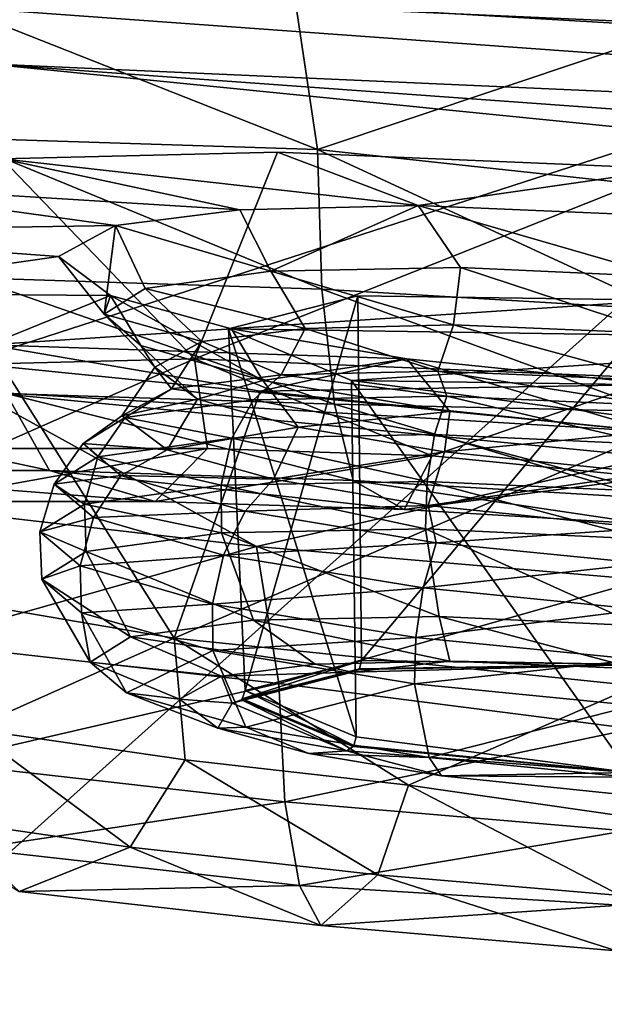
# Model space of a CAD drawing. Header units: metres. Extents: x -1501 to 0, y -1015 to 0.
# Tile 47 of 110: x -1052 to -1043, y -95 to -79. Entities that reach past the tile are written whole.
import ezdxf

# ---------------------------------------------------------------- set-up
doc = ezdxf.new("R2010")
doc.units = ezdxf.units.M

msp = doc.modelspace()

# ---------------------------------------------------------------- linework, layer by layer
at = {"layer": 'None'}
for points in [[(-1062.936401, -42.705982, -3), (-1001.775391, -47.370544, -3), (-1060.012207, -99.620453, -406)], [(-1068.877197, -98.073616, -377.175201), (-1012.442932, -102.235199, -377.175201), (-1063.192383, -45.303387)], [(-1012.442932, -102.235199, -377.175201), (-1002.230469, -49.94701), (-1063.192383, -45.303387)], [(-1001.775391, -47.370544, -3), (-994.370544, -105.012535, -406), (-1060.012207, -99.620453, -406)]]:
    msp.add_3dface(points, dxfattribs=at)
at = {"layer": 'None012311'}
for points in [[(-1062.534302, -78.309402, -271.061249), (-1068.89502, -76.497116, -261.46524), (-1013.847473, -80.479218, -261.46524)], [(-1068.89502, -76.497116, -261.46524), (-1011.464966, -79.056587, -250.145996), (-1013.847473, -80.479218, -261.46524)], [(-1041.430298, -79.304749, -216.614975), (-1041.283691, -77.277321, -216.900665), (-1047.832397, -78.929756, -217.240402)], [(-1052.934326, -79.907341, -277.473114), (-1062.534302, -78.309402, -271.061249), (-1020.402771, -81.357162, -271.061249)], [(-1062.534302, -78.309402, -271.061249), (-1013.847473, -80.479218, -261.46524), (-1020.402771, -81.357162, -271.061249)], [(-1053.486084, -81.129349, -219.093857), (-1047.470703, -81.323227, -217.381607), (-1054.001221, -78.744507, -219.092667)], [(-1047.470703, -81.323227, -217.381607), (-1047.832397, -78.929756, -217.240402), (-1054.001221, -78.744507, -219.092667)], [(-1041.430298, -79.304749, -216.614975), (-1047.832397, -78.929756, -217.240402), (-1047.470703, -81.323227, -217.381607)], [(-1047.470703, -81.323227, -217.381607), (-1041.622192, -81.95694, -216.925095), (-1041.430298, -79.304749, -216.614975)], [(-1053.291504, -84.845779, -276.777252), (-1052.934326, -79.907341, -277.473114), (-1041.556396, -81.047668, -279.72464)], [(-1041.556396, -81.047668, -279.72464), (-1052.934326, -79.907341, -277.473114), (-1030.132813, -81.556778, -277.473114)], [(-1052.934326, -79.907341, -277.473114), (-1020.402771, -81.357162, -271.061249), (-1030.132813, -81.556778, -277.473114)], [(-1053.175781, -83.445465, -219.988052), (-1047.401489, -83.631577, -218.344437), (-1053.486084, -81.129349, -219.093857)], [(-1047.401489, -83.631577, -218.344437), (-1047.470703, -81.323227, -217.381607), (-1053.486084, -81.129349, -219.093857)], [(-1041.913696, -85.986107, -279.028778), (-1053.291504, -84.845779, -276.777252), (-1041.556396, -81.047668, -279.72464)], [(-1048.132935, -81.370476, -235.094757), (-1049.505249, -84.782173, -232.173584), (-1052.680054, -81.481354, -238.216049)], [(-1048.132935, -81.370476, -235.094757), (-1052.680054, -81.481354, -238.216049), (-1045.81189, -82.249718, -240.14299)], [(-1048.132935, -81.370476, -235.094757), (-1041.599487, -81.643471, -233.678024), (-1049.505249, -84.782173, -232.173584)], [(-1048.132935, -81.370476, -235.094757), (-1045.81189, -82.249718, -240.14299), (-1041.599487, -81.643471, -233.678024)], [(-1047.401489, -83.631577, -218.344437), (-1041.767578, -83.966881, -217.831711), (-1047.470703, -81.323227, -217.381607)], [(-1041.767578, -83.966881, -217.831711), (-1041.622192, -81.95694, -216.925095), (-1047.470703, -81.323227, -217.381607)], [(-1052.680054, -81.481354, -238.216049), (-1055.869263, -81.88237, -242.699249), (-1048.752808, -82.320488, -242.154984)], [(-1049.505249, -84.782173, -232.173584), (-1054.810059, -84.91198, -235.818192), (-1052.680054, -81.481354, -238.216049)], [(-1052.680054, -81.481354, -238.216049), (-1048.752808, -82.320488, -242.154984), (-1045.81189, -82.249718, -240.14299)], [(-1041.599487, -81.643471, -233.678024), (-1041.849609, -85.101601, -230.5103), (-1049.505249, -84.782173, -232.173584)], [(-1045.81189, -82.249718, -240.14299), (-1041.656006, -82.424316, -239.248535), (-1041.599487, -81.643471, -233.678024)], [(-1055.869263, -81.88237, -242.699249), (-1057.361816, -82.686432, -249.171783), (-1050.808594, -82.580338, -245.054535)], [(-1055.869263, -81.88237, -242.699249), (-1050.808594, -82.580338, -245.054535), (-1048.752808, -82.320488, -242.154984)], [(-1048.244751, -83.33403, -242.603531), (-1045.81189, -82.249718, -240.14299), (-1048.752808, -82.320488, -242.154984)], [(-1048.244751, -83.33403, -242.603531), (-1045.113159, -83.274681, -240.5746), (-1045.81189, -82.249718, -240.14299)], [(-1045.113159, -83.274681, -240.5746), (-1041.72876, -83.429367, -239.934875), (-1045.81189, -82.249718, -240.14299)], [(-1045.81189, -82.249718, -240.14299), (-1041.72876, -83.429367, -239.934875), (-1041.656006, -82.424316, -239.248535)], [(-1050.808594, -82.580338, -245.054535), (-1048.244751, -83.33403, -242.603531), (-1048.752808, -82.320488, -242.154984)], [(-1057.361816, -82.686432, -249.171783), (-1051.751221, -83.0923, -249.171783), (-1050.808594, -82.580338, -245.054535)], [(-1050.997925, -84.042686, -249.046204), (-1050.808594, -82.580338, -245.054535), (-1051.751221, -83.0923, -249.171783)], [(-1050.997925, -84.042686, -249.046204), (-1050.31958, -83.619179, -245.692368), (-1050.808594, -82.580338, -245.054535)], [(-1050.31958, -83.619179, -245.692368), (-1048.244751, -83.33403, -242.603531), (-1050.808594, -82.580338, -245.054535)], [(-1057.361816, -82.686432, -249.171783), (-1056.00061, -83.696938, -255.644318), (-1051.751221, -83.0923, -249.171783)], [(-1056.00061, -83.696938, -255.644318), (-1050.89209, -83.734604, -253.289017), (-1051.751221, -83.0923, -249.171783)], [(-1050.89209, -83.734604, -253.289017), (-1050.997925, -84.042686, -249.046204), (-1051.751221, -83.0923, -249.171783)], [(-1047.674561, -84.279854, -243.119965), (-1048.244751, -83.33403, -242.603531), (-1050.31958, -83.619179, -245.692368)], [(-1045.225342, -84.221359, -241.447449), (-1045.113159, -83.274681, -240.5746), (-1048.244751, -83.33403, -242.603531)], [(-1047.674561, -84.279854, -243.119965), (-1045.225342, -84.221359, -241.447449), (-1048.244751, -83.33403, -242.603531)], [(-1045.225342, -84.221359, -241.447449), (-1041.796387, -84.36586, -240.712601), (-1045.113159, -83.274681, -240.5746)], [(-1041.796387, -84.36586, -240.712601), (-1041.72876, -83.429367, -239.934875), (-1045.113159, -83.274681, -240.5746)], [(-1052.615356, -85.356178, -221.503128), (-1047.193481, -85.53093, -219.959824), (-1053.175781, -83.445465, -219.988052)], [(-1047.193481, -85.53093, -219.959824), (-1047.401489, -83.631577, -218.344437), (-1053.175781, -83.445465, -219.988052)], [(-1056.00061, -83.696938, -255.644318), (-1052.902344, -84.552788, -260.127502), (-1050.89209, -83.734604, -253.289017)], [(-1052.902344, -84.552788, -260.127502), (-1048.89502, -84.287636, -256.188568), (-1050.89209, -83.734604, -253.289017)], [(-1049.383667, -84.496498, -245.534836), (-1050.31958, -83.619179, -245.692368), (-1050.997925, -84.042686, -249.046204)], [(-1050.387695, -84.559418, -252.400024), (-1050.997925, -84.042686, -249.046204), (-1050.89209, -83.734604, -253.289017)], [(-1048.375488, -85.140228, -255.488876), (-1050.89209, -83.734604, -253.289017), (-1048.89502, -84.287636, -256.188568)], [(-1048.375488, -85.140228, -255.488876), (-1050.387695, -84.559418, -252.400024), (-1050.89209, -83.734604, -253.289017)], [(-1049.383667, -84.496498, -245.534836), (-1047.674561, -84.279854, -243.119965), (-1050.31958, -83.619179, -245.692368)], [(-1048.942993, -84.2883, -249.032608), (-1046.808472, -83.738861, -244.037506), (-1048.666016, -90.260513, -248.198257)], [(-1041.75647, -83.812782, -241.968475), (-1046.808472, -83.738861, -244.037506), (-1048.942993, -84.2883, -249.032608)], [(-1046.808472, -83.738861, -244.037506), (-1046.743042, -89.765549, -243.698364), (-1048.666016, -90.260513, -248.198257)], [(-1047.193481, -85.53093, -219.959824), (-1041.889526, -85.652763, -219.25502), (-1047.401489, -83.631577, -218.344437)], [(-1041.889526, -85.652763, -219.25502), (-1041.767578, -83.966881, -217.831711), (-1047.401489, -83.631577, -218.344437)], [(-1046.808472, -83.738861, -244.037506), (-1041.75647, -83.812782, -241.968475), (-1046.743042, -89.765549, -243.698364)], [(-1036.746338, -84.466751, -244.037506), (-1041.75647, -83.812782, -241.968475), (-1048.942993, -84.2883, -249.032608)], [(-1041.75647, -83.812782, -241.968475), (-1042.191895, -89.83213, -241.834442), (-1046.743042, -89.765549, -243.698364)], [(-1050.158203, -84.919136, -248.931854), (-1050.997925, -84.042686, -249.046204), (-1050.387695, -84.559418, -252.400024)], [(-1050.158203, -84.919136, -248.931854), (-1049.383667, -84.496498, -245.534836), (-1050.997925, -84.042686, -249.046204)], [(-1045.48645, -84.985451, -240.893158), (-1045.225342, -84.221359, -241.447449), (-1047.674561, -84.279854, -243.119965)], [(-1045.48645, -84.985451, -240.893158), (-1041.852295, -85.138443, -240.113281), (-1045.225342, -84.221359, -241.447449)], [(-1041.852295, -85.138443, -240.113281), (-1041.796387, -84.36586, -240.712601), (-1045.225342, -84.221359, -241.447449)], [(-1048.89502, -84.287636, -256.188568), (-1052.902344, -84.552788, -260.127502), (-1045.994995, -84.78093, -258.200562)], [(-1048.074463, -85.047409, -242.661514), (-1047.674561, -84.279854, -243.119965), (-1049.383667, -84.496498, -245.534836)], [(-1046.90979, -85.139236, -254.02771), (-1048.942993, -84.2883, -249.032608), (-1046.834351, -91.027084, -252.698166)], [(-1048.942993, -84.2883, -249.032608), (-1048.666016, -90.260513, -248.198257), (-1046.834351, -91.027084, -252.698166)], [(-1036.746338, -84.466751, -244.037506), (-1048.942993, -84.2883, -249.032608), (-1046.90979, -85.139236, -254.02771)], [(-1045.994995, -84.78093, -258.200562), (-1048.375488, -85.140228, -255.488876), (-1048.89502, -84.287636, -256.188568)], [(-1048.074463, -85.047409, -242.661514), (-1045.48645, -84.985451, -240.893158), (-1047.674561, -84.279854, -243.119965)], [(-1052.902344, -84.552788, -260.127502), (-1055.069946, -88.504486, -261.446991), (-1049.838989, -89.396439, -265.091583)], [(-1049.838989, -89.396439, -265.091583), (-1048.418457, -85.316956, -263.24881), (-1052.902344, -84.552788, -260.127502)], [(-1052.902344, -84.552788, -260.127502), (-1048.418457, -85.316956, -263.24881), (-1045.994995, -84.78093, -258.200562)], [(-1049.452515, -85.448853, -252.328873), (-1050.387695, -84.559418, -252.400024), (-1048.375488, -85.140228, -255.488876)], [(-1049.452515, -85.448853, -252.328873), (-1050.158203, -84.919136, -248.931854), (-1050.387695, -84.559418, -252.400024)], [(-1049.881348, -85.276253, -245.213211), (-1049.383667, -84.496498, -245.534836), (-1050.158203, -84.919136, -248.931854)], [(-1049.881348, -85.276253, -245.213211), (-1048.074463, -85.047409, -242.661514), (-1049.383667, -84.496498, -245.534836)], [(-1034.713135, -85.31768, -249.032608), (-1036.746338, -84.466751, -244.037506), (-1046.90979, -85.139236, -254.02771)], [(-1054.810059, -84.91198, -235.818192), (-1049.505249, -84.782173, -232.173584), (-1052.866333, -86.26329, -231.873367)], [(-1041.913696, -85.986107, -279.028778), (-1053.136597, -85.316261, -280.036621), (-1053.291504, -84.845779, -276.777252)], [(-1052.866333, -86.26329, -231.873367), (-1049.505249, -84.782173, -232.173584), (-1049.287964, -86.264137, -230.042297)], [(-1049.505249, -84.782173, -232.173584), (-1045.577881, -86.383713, -228.986252), (-1049.287964, -86.264137, -230.042297)], [(-1049.505249, -84.782173, -232.173584), (-1041.849609, -85.101601, -230.5103), (-1045.577881, -86.383713, -228.986252)], [(-1045.994995, -84.78093, -258.200562), (-1048.418457, -85.316956, -263.24881), (-1041.8573, -85.206291, -259.095032)], [(-1045.284912, -85.649681, -257.517792), (-1048.375488, -85.140228, -255.488876), (-1045.994995, -84.78093, -258.200562)], [(-1041.913452, -85.983711, -258.157501), (-1045.284912, -85.649681, -257.517792), (-1045.994995, -84.78093, -258.200562)], [(-1045.994995, -84.78093, -258.200562), (-1041.8573, -85.206291, -259.095032), (-1041.913452, -85.983711, -258.157501)], [(-1050.703369, -85.724098, -248.813492), (-1050.158203, -84.919136, -248.931854), (-1049.452515, -85.448853, -252.328873)], [(-1050.703369, -85.724098, -248.813492), (-1049.881348, -85.276253, -245.213211), (-1050.158203, -84.919136, -248.931854)], [(-1048.531738, -85.457573, -242.168655), (-1048.074463, -85.047409, -242.661514), (-1049.881348, -85.276253, -245.213211)], [(-1048.531738, -85.457573, -242.168655), (-1045.33606, -85.397003, -240.098267), (-1048.074463, -85.047409, -242.661514)], [(-1045.33606, -85.397003, -240.098267), (-1045.48645, -84.985451, -240.893158), (-1048.074463, -85.047409, -242.661514)], [(-1045.33606, -85.397003, -240.098267), (-1041.882446, -85.554276, -239.446136), (-1045.48645, -84.985451, -240.893158)], [(-1041.882446, -85.554276, -239.446136), (-1041.852295, -85.138443, -240.113281), (-1045.48645, -84.985451, -240.893158)], [(-1047.79248, -85.909218, -254.743744), (-1049.452515, -85.448853, -252.328873), (-1048.375488, -85.140228, -255.488876)], [(-1048.418457, -85.316956, -263.24881), (-1041.913696, -85.987137, -264.665527), (-1041.8573, -85.206291, -259.095032)], [(-1047.79248, -85.909218, -254.743744), (-1048.375488, -85.140228, -255.488876), (-1045.284912, -85.649681, -257.517792)], [(-1041.899658, -85.793205, -256.096741), (-1046.90979, -85.139236, -254.02771), (-1042.320923, -91.616226, -254.562073)], [(-1046.90979, -85.139236, -254.02771), (-1046.834351, -91.027084, -252.698166), (-1042.320923, -91.616226, -254.562073)], [(-1034.713135, -85.31768, -249.032608), (-1046.90979, -85.139236, -254.02771), (-1041.899658, -85.793205, -256.096741)], [(-1041.849609, -85.101601, -230.5103), (-1041.968506, -86.743752, -228.399292), (-1045.577881, -86.383713, -228.986252)], [(-1052.615356, -85.356178, -221.503128), (-1057.844971, -85.354942, -224.179062), (-1051.898682, -86.628014, -223.389542)], [(-1057.844971, -85.354942, -224.179062), (-1056.734741, -86.626869, -225.86412), (-1051.898682, -86.628014, -223.389542)], [(-1048.479858, -87.879631, -281.08847), (-1054.611084, -87.175102, -279.236237), (-1053.136597, -85.316261, -280.036621)], [(-1041.943726, -86.402534, -281.999603), (-1053.136597, -85.316261, -280.036621), (-1041.913696, -85.986107, -279.028778)], [(-1048.479858, -87.879631, -281.08847), (-1053.136597, -85.316261, -280.036621), (-1041.943726, -86.402534, -281.999603)], [(-1051.898682, -86.628014, -223.389542), (-1046.884766, -86.789619, -221.962357), (-1052.615356, -85.356178, -221.503128)], [(-1046.884766, -86.789619, -221.962357), (-1047.193481, -85.53093, -219.959824), (-1052.615356, -85.356178, -221.503128)], [(-1050.649048, -85.74855, -245.320633), (-1049.881348, -85.276253, -245.213211), (-1050.703369, -85.724098, -248.813492)], [(-1050.649048, -85.74855, -245.320633), (-1048.531738, -85.457573, -242.168655), (-1049.881348, -85.276253, -245.213211)], [(-1041.913696, -85.987137, -264.665527), (-1048.418457, -85.316956, -263.24881), (-1049.838989, -89.396439, -265.091583)], [(-1049.954346, -86.285583, -252.413773), (-1050.703369, -85.724098, -248.813492), (-1049.452515, -85.448853, -252.328873)], [(-1048.884399, -86.094063, -241.767044), (-1048.531738, -85.457573, -242.168655), (-1050.649048, -85.74855, -245.320633)], [(-1049.954346, -86.285583, -252.413773), (-1049.452515, -85.448853, -252.328873), (-1047.79248, -85.909218, -254.743744)], [(-1048.884399, -86.094063, -241.767044), (-1045.541504, -86.030708, -239.601273), (-1048.531738, -85.457573, -242.168655)], [(-1045.541504, -86.030708, -239.601273), (-1045.33606, -85.397003, -240.098267), (-1048.531738, -85.457573, -242.168655)], [(-1046.884766, -86.789619, -221.962357), (-1041.992798, -87.080765, -221.517151), (-1047.193481, -85.53093, -219.959824)], [(-1041.992798, -87.080765, -221.517151), (-1041.889526, -85.652763, -219.25502), (-1047.193481, -85.53093, -219.959824)], [(-1045.541504, -86.030708, -239.601273), (-1041.928833, -86.195831, -238.918411), (-1045.33606, -85.397003, -240.098267)], [(-1041.928833, -86.195831, -238.918411), (-1041.882446, -85.554276, -239.446136), (-1045.33606, -85.397003, -240.098267)], [(-1045.377197, -86.319603, -256.41626), (-1047.79248, -85.909218, -254.743744), (-1045.284912, -85.649681, -257.517792)], [(-1045.377197, -86.319603, -256.41626), (-1045.284912, -85.649681, -257.517792), (-1041.913452, -85.983711, -258.157501)], [(-1051.341187, -86.180717, -248.743027), (-1050.703369, -85.724098, -248.813492), (-1049.954346, -86.285583, -252.413773)], [(-1051.341187, -86.180717, -248.743027), (-1050.649048, -85.74855, -245.320633), (-1050.703369, -85.724098, -248.813492)], [(-1051.099121, -86.398445, -245.064209), (-1050.649048, -85.74855, -245.320633), (-1051.341187, -86.180717, -248.743027)], [(-1051.099121, -86.398445, -245.064209), (-1048.884399, -86.094063, -241.767044), (-1050.649048, -85.74855, -245.320633)], [(-1048.199219, -86.77211, -254.965469), (-1049.954346, -86.285583, -252.413773), (-1047.79248, -85.909218, -254.743744)], [(-1042.217163, -90.182167, -266.754883), (-1041.913696, -85.987137, -264.665527), (-1049.838989, -89.396439, -265.091583)], [(-1048.199219, -86.77211, -254.965469), (-1047.79248, -85.909218, -254.743744), (-1045.377197, -86.319603, -256.41626)], [(-1041.963135, -86.67012, -257.151093), (-1045.377197, -86.319603, -256.41626), (-1041.913452, -85.983711, -258.157501)], [(-1051.823242, -86.850525, -248.644241), (-1051.341187, -86.180717, -248.743027), (-1050.718384, -86.708008, -252.165405)], [(-1051.823242, -86.850525, -248.644241), (-1051.099121, -86.398445, -245.064209), (-1051.341187, -86.180717, -248.743027)], [(-1050.718384, -86.708008, -252.165405), (-1051.341187, -86.180717, -248.743027), (-1049.954346, -86.285583, -252.413773)], [(-1049.065308, -86.870125, -241.530807), (-1048.884399, -86.094063, -241.767044), (-1051.099121, -86.398445, -245.064209)], [(-1049.065308, -86.870125, -241.530807), (-1045.662476, -86.805641, -239.326263), (-1048.884399, -86.094063, -241.767044)], [(-1045.662476, -86.805641, -239.326263), (-1045.541504, -86.030708, -239.601273), (-1048.884399, -86.094063, -241.767044)], [(-1045.662476, -86.805641, -239.326263), (-1041.985107, -86.974579, -238.630997), (-1045.541504, -86.030708, -239.601273)], [(-1041.985107, -86.974579, -238.630997), (-1041.928833, -86.195831, -238.918411), (-1045.541504, -86.030708, -239.601273)], [(-1054.125122, -87.138733, -229.896179), (-1052.866333, -86.26329, -231.873367), (-1049.287964, -86.264137, -230.042297)], [(-1050.155396, -87.139671, -227.864883), (-1054.125122, -87.138733, -229.896179), (-1049.287964, -86.264137, -230.042297)], [(-1050.718384, -86.708008, -252.165405), (-1049.954346, -86.285583, -252.413773), (-1048.199219, -86.77211, -254.965469)], [(-1049.287964, -86.264137, -230.042297), (-1045.577881, -86.383713, -228.986252), (-1050.155396, -87.139671, -227.864883)], [(-1045.647095, -87.205902, -256.733826), (-1048.199219, -86.77211, -254.965469), (-1045.377197, -86.319603, -256.41626)], [(-1045.647095, -87.205902, -256.733826), (-1045.377197, -86.319603, -256.41626), (-1041.963135, -86.67012, -257.151093)], [(-1051.319702, -87.179962, -244.887039), (-1051.099121, -86.398445, -245.064209), (-1051.823242, -86.850525, -248.644241)], [(-1051.319702, -87.179962, -244.887039), (-1049.065308, -86.870125, -241.530807), (-1051.099121, -86.398445, -245.064209)], [(-1045.577881, -86.383713, -228.986252), (-1046.039673, -87.272331, -226.693359), (-1050.155396, -87.139671, -227.864883)], [(-1042.090454, -88.429962, -281.713898), (-1048.479858, -87.879631, -281.08847), (-1041.943726, -86.402534, -281.999603)], [(-1045.577881, -86.383713, -228.986252), (-1041.968506, -86.743752, -228.399292), (-1046.039673, -87.272331, -226.693359)], [(-1051.898682, -86.628014, -223.389542), (-1056.734741, -86.626869, -225.86412), (-1050.155396, -87.139671, -227.864883)], [(-1056.734741, -86.626869, -225.86412), (-1054.125122, -87.138733, -229.896179), (-1050.155396, -87.139671, -227.864883)], [(-1050.155396, -87.139671, -227.864883), (-1046.039673, -87.272331, -226.693359), (-1051.898682, -86.628014, -223.389542)], [(-1046.039673, -87.272331, -226.693359), (-1046.884766, -86.789619, -221.962357), (-1051.898682, -86.628014, -223.389542)], [(-1042.028809, -87.577538, -257.513702), (-1045.647095, -87.205902, -256.733826), (-1041.963135, -86.67012, -257.151093)], [(-1051.171753, -87.402107, -252.224274), (-1051.823242, -86.850525, -248.644241), (-1050.718384, -86.708008, -252.165405)], [(-1051.171753, -87.402107, -252.224274), (-1050.718384, -86.708008, -252.165405), (-1048.665039, -87.30069, -255.317383)], [(-1048.665039, -87.30069, -255.317383), (-1050.718384, -86.708008, -252.165405), (-1048.199219, -86.77211, -254.965469)], [(-1045.687012, -87.592346, -239.298325), (-1045.662476, -86.805641, -239.326263), (-1049.065308, -86.870125, -241.530807)], [(-1048.665039, -87.30069, -255.317383), (-1048.199219, -86.77211, -254.965469), (-1045.647095, -87.205902, -256.733826)], [(-1046.039673, -87.272331, -226.693359), (-1042.024048, -87.511322, -226.327896), (-1046.884766, -86.789619, -221.962357)], [(-1042.024048, -87.511322, -226.327896), (-1041.992798, -87.080765, -221.517151), (-1046.884766, -86.789619, -221.962357)], [(-1041.968506, -86.743752, -228.399292), (-1042.024048, -87.511322, -226.327896), (-1046.039673, -87.272331, -226.693359)], [(-1045.687012, -87.592346, -239.298325), (-1042.04187, -87.758942, -238.609329), (-1045.662476, -86.805641, -239.326263)], [(-1042.04187, -87.758942, -238.609329), (-1041.985107, -86.974579, -238.630997), (-1045.662476, -86.805641, -239.326263)], [(-1052.056763, -87.640137, -248.531189), (-1051.823242, -86.850525, -248.644241), (-1051.171753, -87.402107, -252.224274)], [(-1052.056763, -87.640137, -248.531189), (-1051.319702, -87.179962, -244.887039), (-1051.823242, -86.850525, -248.644241)], [(-1049.059814, -87.656265, -241.483475), (-1049.065308, -86.870125, -241.530807), (-1051.319702, -87.179962, -244.887039)], [(-1049.059814, -87.656265, -241.483475), (-1045.687012, -87.592346, -239.298325), (-1049.065308, -86.870125, -241.530807)], [(-1054.611084, -87.175102, -279.236237), (-1048.479858, -87.879631, -281.08847), (-1054.089355, -89.469154, -278.589691)], [(-1051.294434, -87.963371, -244.810181), (-1051.319702, -87.179962, -244.887039), (-1052.056763, -87.640137, -248.531189)], [(-1051.294434, -87.963371, -244.810181), (-1049.059814, -87.656265, -241.483475), (-1051.319702, -87.179962, -244.887039)], [(-1049.023926, -88.022079, -255.521439), (-1051.171753, -87.402107, -252.224274), (-1048.665039, -87.30069, -255.317383)], [(-1049.023926, -88.022079, -255.521439), (-1048.665039, -87.30069, -255.317383), (-1045.511353, -87.820557, -257.387787)], [(-1045.511353, -87.820557, -257.387787), (-1048.665039, -87.30069, -255.317383), (-1045.647095, -87.205902, -256.733826)], [(-1045.511353, -87.820557, -257.387787), (-1045.647095, -87.205902, -256.733826), (-1042.028809, -87.577538, -257.513702)], [(-1051.393555, -88.201599, -252.175339), (-1052.056763, -87.640137, -248.531189), (-1051.171753, -87.402107, -252.224274)], [(-1051.393555, -88.201599, -252.175339), (-1051.171753, -87.402107, -252.224274), (-1049.023926, -88.022079, -255.521439)], [(-1052.024902, -88.419495, -248.422272), (-1052.056763, -87.640137, -248.531189), (-1051.393555, -88.201599, -252.175339)], [(-1052.024902, -88.419495, -248.422272), (-1051.294434, -87.963371, -244.810181), (-1052.056763, -87.640137, -248.531189)], [(-1045.460938, -89.038086, -239.93895), (-1045.687012, -87.592346, -239.298325), (-1049.059814, -87.656265, -241.483475)], [(-1045.460938, -89.038086, -239.93895), (-1042.145386, -89.189621, -239.312241), (-1045.687012, -87.592346, -239.298325)], [(-1042.145386, -89.189621, -239.312241), (-1042.04187, -87.758942, -238.609329), (-1045.687012, -87.592346, -239.298325)], [(-1042.070923, -88.160683, -258.0401), (-1045.511353, -87.820557, -257.387787), (-1042.028809, -87.577538, -257.513702)], [(-1048.528931, -89.09623, -241.92659), (-1049.059814, -87.656265, -241.483475), (-1051.294434, -87.963371, -244.810181)], [(-1048.528931, -89.09623, -241.92659), (-1045.460938, -89.038086, -239.93895), (-1049.059814, -87.656265, -241.483475)], [(-1048.479858, -87.879631, -281.08847), (-1048.108765, -90.143051, -280.301941), (-1054.089355, -89.469154, -278.589691)], [(-1050.561523, -89.37558, -244.952591), (-1051.294434, -87.963371, -244.810181), (-1052.024902, -88.419495, -248.422272)], [(-1050.561523, -89.37558, -244.952591), (-1048.528931, -89.09623, -241.92659), (-1051.294434, -87.963371, -244.810181)], [(-1045.724976, -88.565895, -257.687195), (-1049.023926, -88.022079, -255.521439), (-1045.511353, -87.820557, -257.387787)], [(-1048.479858, -87.879631, -281.08847), (-1042.090454, -88.429962, -281.713898), (-1048.108765, -90.143051, -280.301941)], [(-1045.724976, -88.565895, -257.687195), (-1045.511353, -87.820557, -257.387787), (-1042.070923, -88.160683, -258.0401)], [(-1049.207275, -88.83268, -255.53157), (-1051.393555, -88.201599, -252.175339), (-1049.023926, -88.022079, -255.521439)], [(-1049.207275, -88.83268, -255.53157), (-1049.023926, -88.022079, -255.521439), (-1045.724976, -88.565895, -257.687195)], [(-1051.367676, -88.976021, -252.034348), (-1052.024902, -88.419495, -248.422272), (-1051.393555, -88.201599, -252.175339)], [(-1051.367676, -88.976021, -252.034348), (-1051.393555, -88.201599, -252.175339), (-1049.207275, -88.83268, -255.53157)], [(-1042.126099, -88.922455, -258.370087), (-1045.724976, -88.565895, -257.687195), (-1042.070923, -88.160683, -258.0401)], [(-1051.226074, -89.790474, -248.23819), (-1052.024902, -88.419495, -248.422272), (-1051.367676, -88.976021, -252.034348)], [(-1051.226074, -89.790474, -248.23819), (-1050.561523, -89.37558, -244.952591), (-1052.024902, -88.419495, -248.422272)], [(-1042.090454, -88.429962, -281.713898), (-1042.268677, -90.894157, -280.682861), (-1048.108765, -90.143051, -280.301941)], [(-1049.838989, -89.396439, -265.091583), (-1055.069946, -88.504486, -261.446991), (-1053.201294, -90.893639, -264.906128)], [(-1045.849243, -89.386238, -257.736115), (-1049.207275, -88.83268, -255.53157), (-1045.724976, -88.565895, -257.687195)], [(-1045.849243, -89.386238, -257.736115), (-1045.724976, -88.565895, -257.687195), (-1042.126099, -88.922455, -258.370087)], [(-1049.200439, -89.601547, -255.361053), (-1051.367676, -88.976021, -252.034348), (-1049.207275, -88.83268, -255.53157)], [(-1049.200439, -89.601547, -255.361053), (-1049.207275, -88.83268, -255.53157), (-1045.849243, -89.386238, -257.736115)], [(-1042.185913, -89.750053, -258.431152), (-1045.849243, -89.386238, -257.736115), (-1042.126099, -88.922455, -258.370087)], [(-1050.628174, -90.296692, -251.523788), (-1051.367676, -88.976021, -252.034348), (-1049.200439, -89.601547, -255.361053)], [(-1050.628174, -90.296692, -251.523788), (-1051.226074, -89.790474, -248.23819), (-1051.367676, -88.976021, -252.034348)], [(-1047.508545, -89.826065, -242.915482), (-1048.528931, -89.09623, -241.92659), (-1050.561523, -89.37558, -244.952591)], [(-1045.288086, -89.773277, -241.400848), (-1045.460938, -89.038086, -239.93895), (-1048.528931, -89.09623, -241.92659)], [(-1047.508545, -89.826065, -242.915482), (-1045.288086, -89.773277, -241.400848), (-1048.528931, -89.09623, -241.92659)], [(-1045.288086, -89.773277, -241.400848), (-1042.197021, -89.903778, -240.740158), (-1045.460938, -89.038086, -239.93895)], [(-1042.197021, -89.903778, -240.740158), (-1042.145386, -89.189621, -239.312241), (-1045.460938, -89.038086, -239.93895)], [(-1049.838989, -89.396439, -265.091583), (-1053.201294, -90.893639, -264.906128), (-1049.660034, -91.407829, -266.737213)], [(-1049.056274, -90.022614, -245.104919), (-1050.561523, -89.37558, -244.952591), (-1051.226074, -89.790474, -248.23819)], [(-1049.056274, -90.022614, -245.104919), (-1047.508545, -89.826065, -242.915482), (-1050.561523, -89.37558, -244.952591)], [(-1042.217163, -90.182167, -266.754883), (-1049.838989, -89.396439, -265.091583), (-1045.971313, -91.823471, -267.793243)], [(-1045.971313, -91.823471, -267.793243), (-1049.838989, -89.396439, -265.091583), (-1049.660034, -91.407829, -266.737213)], [(-1045.871948, -90.150238, -257.546204), (-1049.200439, -89.601547, -255.361053), (-1045.849243, -89.386238, -257.736115)], [(-1045.871948, -90.150238, -257.546204), (-1045.849243, -89.386238, -257.736115), (-1042.185913, -89.750053, -258.431152)], [(-1054.089355, -89.469154, -278.589691), (-1048.108765, -90.143051, -280.301941), (-1053.754883, -91.451042, -277.099548)], [(-1048.656982, -90.865677, -254.549789), (-1050.628174, -90.296692, -251.523788), (-1049.200439, -89.601547, -255.361053)], [(-1048.656982, -90.865677, -254.549789), (-1049.200439, -89.601547, -255.361053), (-1045.871948, -90.150238, -257.546204)], [(-1048.666016, -90.260513, -248.198257), (-1046.743042, -89.765549, -243.698364), (-1048.7146, -90.398056, -248.178497)], [(-1046.743042, -89.765549, -243.698364), (-1046.780029, -89.900131, -243.651642), (-1048.7146, -90.398056, -248.178497)], [(-1046.743042, -89.765549, -243.698364), (-1042.191895, -89.83213, -241.834442), (-1046.780029, -89.900131, -243.651642)], [(-1042.240967, -90.509987, -258.235199), (-1045.871948, -90.150238, -257.546204), (-1042.185913, -89.750053, -258.431152)], [(-1049.752808, -90.403725, -248.16716), (-1051.226074, -89.790474, -248.23819), (-1050.628174, -90.296692, -251.523788)], [(-1049.752808, -90.403725, -248.16716), (-1049.056274, -90.022614, -245.104919), (-1051.226074, -89.790474, -248.23819)], [(-1046.897705, -89.956596, -243.528183), (-1047.508545, -89.826065, -242.915482), (-1049.056274, -90.022614, -245.104919)], [(-1048.726196, -90.411354, -248.176514), (-1046.788574, -89.912598, -243.642197), (-1048.880127, -90.466858, -248.16716)], [(-1048.880127, -90.466858, -248.16716), (-1046.788574, -89.912598, -243.642197), (-1046.897705, -89.956596, -243.528183)], [(-1048.7146, -90.398056, -248.178497), (-1046.780029, -89.900131, -243.651642), (-1048.726196, -90.411354, -248.176514)], [(-1046.780029, -89.900131, -243.651642), (-1046.788574, -89.912598, -243.642197), (-1048.726196, -90.411354, -248.176514)], [(-1045.288086, -89.773277, -241.400848), (-1047.508545, -89.826065, -242.915482), (-1046.897705, -89.956596, -243.528183)], [(-1042.191895, -89.83213, -241.834442), (-1045.288086, -89.773277, -241.400848), (-1046.897705, -89.956596, -243.528183)], [(-1046.788574, -89.912598, -243.642197), (-1042.191895, -89.83213, -241.834442), (-1046.897705, -89.956596, -243.528183)], [(-1042.191895, -89.83213, -241.834442), (-1046.788574, -89.912598, -243.642197), (-1046.780029, -89.900131, -243.651642)], [(-1042.197021, -89.903778, -240.740158), (-1045.288086, -89.773277, -241.400848), (-1042.191895, -89.83213, -241.834442)], [(-1049.056274, -90.022614, -245.104919), (-1049.752808, -90.403725, -248.16716), (-1048.880127, -90.466858, -248.16716)], [(-1046.897705, -89.956596, -243.528183), (-1049.056274, -90.022614, -245.104919), (-1048.880127, -90.466858, -248.16716)], [(-1048.108765, -90.143051, -280.301941), (-1048.013916, -92.097939, -278.743164), (-1053.754883, -91.451042, -277.099548)], [(-1045.629272, -91.364769, -256.537445), (-1048.656982, -90.865677, -254.549789), (-1045.871948, -90.150238, -257.546204)], [(-1048.108765, -90.143051, -280.301941), (-1042.268677, -90.894157, -280.682861), (-1048.013916, -92.097939, -278.743164)], [(-1042.373413, -92.341057, -268.330261), (-1042.217163, -90.182167, -266.754883), (-1045.971313, -91.823471, -267.793243)], [(-1045.629272, -91.364769, -256.537445), (-1045.871948, -90.150238, -257.546204), (-1042.240967, -90.509987, -258.235199)], [(-1049.118408, -90.881111, -251.229416), (-1050.628174, -90.296692, -251.523788), (-1048.656982, -90.865677, -254.549789)], [(-1049.118408, -90.881111, -251.229416), (-1049.752808, -90.403725, -248.16716), (-1050.628174, -90.296692, -251.523788)], [(-1048.880127, -90.466858, -248.16716), (-1049.752808, -90.403725, -248.16716), (-1049.118408, -90.881111, -251.229416)], [(-1046.991821, -91.257133, -252.806152), (-1048.726196, -90.411354, -248.176514), (-1048.880127, -90.466858, -248.16716)], [(-1048.7146, -90.398056, -248.178497), (-1048.726196, -90.411354, -248.176514), (-1046.880493, -91.183792, -252.710815)], [(-1046.880493, -91.183792, -252.710815), (-1048.726196, -90.411354, -248.176514), (-1046.991821, -91.257133, -252.806152)], [(-1048.666016, -90.260513, -248.198257), (-1048.7146, -90.398056, -248.178497), (-1046.871826, -91.169228, -252.705338)], [(-1046.871826, -91.169228, -252.705338), (-1048.7146, -90.398056, -248.178497), (-1046.880493, -91.183792, -252.710815)], [(-1046.834351, -91.027084, -252.698166), (-1048.666016, -90.260513, -248.198257), (-1046.871826, -91.169228, -252.705338)], [(-1048.880127, -90.466858, -248.16716), (-1049.118408, -90.881111, -251.229416), (-1046.991821, -91.257133, -252.806152)], [(-1042.326416, -91.692009, -257.164154), (-1045.629272, -91.364769, -256.537445), (-1042.240967, -90.509987, -258.235199)], [(-1053.201294, -90.893639, -264.906128), (-1054.496704, -92.275406, -266.541016), (-1050.568237, -92.845825, -268.572327)], [(-1049.660034, -91.407829, -266.737213), (-1053.201294, -90.893639, -264.906128), (-1050.568237, -92.845825, -268.572327)], [(-1047.615112, -91.298378, -253.418854), (-1049.118408, -90.881111, -251.229416), (-1048.656982, -90.865677, -254.549789)], [(-1049.118408, -90.881111, -251.229416), (-1047.615112, -91.298378, -253.418854), (-1046.991821, -91.257133, -252.806152)], [(-1047.615112, -91.298378, -253.418854), (-1048.656982, -90.865677, -254.549789), (-1045.629272, -91.364769, -256.537445)], [(-1042.268677, -90.894157, -280.682861), (-1042.390381, -92.576988, -279.25589), (-1048.013916, -92.097939, -278.743164)], [(-1046.834351, -91.027084, -252.698166), (-1046.871826, -91.169228, -252.705338), (-1042.320923, -91.616226, -254.562073)], [(-1042.320923, -91.616226, -254.562073), (-1046.880493, -91.183792, -252.710815), (-1046.991821, -91.257133, -252.806152)], [(-1046.871826, -91.169228, -252.705338), (-1046.880493, -91.183792, -252.710815), (-1042.320923, -91.616226, -254.562073)], [(-1046.991821, -91.257133, -252.806152), (-1047.615112, -91.298378, -253.418854), (-1045.425293, -91.670212, -254.933487)], [(-1045.425293, -91.670212, -254.933487), (-1047.615112, -91.298378, -253.418854), (-1045.629272, -91.364769, -256.537445)], [(-1046.991821, -91.257133, -252.806152), (-1045.425293, -91.670212, -254.933487), (-1042.320923, -91.616226, -254.562073)], [(-1045.425293, -91.670212, -254.933487), (-1045.629272, -91.364769, -256.537445), (-1042.326416, -91.692009, -257.164154)], [(-1053.754883, -91.451042, -277.099548), (-1048.013916, -92.097939, -278.743164), (-1053.15918, -92.873169, -275.129028)], [(-1050.568237, -92.845825, -268.572327), (-1046.476196, -93.306908, -269.743835), (-1049.660034, -91.407829, -266.737213)], [(-1046.476196, -93.306908, -269.743835), (-1045.971313, -91.823471, -267.793243), (-1049.660034, -91.407829, -266.737213)], [(-1045.425293, -91.670212, -254.933487), (-1042.347656, -91.985939, -255.594177), (-1042.320923, -91.616226, -254.562073)], [(-1042.347656, -91.985939, -255.594177), (-1045.425293, -91.670212, -254.933487), (-1042.326416, -91.692009, -257.164154)], [(-1046.476196, -93.306908, -269.743835), (-1042.467896, -93.648361, -270.109314), (-1045.971313, -91.823471, -267.793243)], [(-1042.467896, -93.648361, -270.109314), (-1042.373413, -92.341057, -268.330261), (-1045.971313, -91.823471, -267.793243)], [(-1048.013916, -92.097939, -278.743164), (-1047.768555, -93.480583, -276.672333), (-1053.15918, -92.873169, -275.129028)], [(-1048.013916, -92.097939, -278.743164), (-1042.390381, -92.576988, -279.25589), (-1047.768555, -93.480583, -276.672333)], [(-1050.568237, -92.845825, -268.572327), (-1054.496704, -92.275406, -266.541016), (-1052.401611, -93.579376, -272.980286)], [(-1042.390381, -92.576988, -279.25589), (-1042.47937, -93.806267, -277.421814), (-1047.768555, -93.480583, -276.672333)], [(-1052.401611, -93.579376, -272.980286), (-1047.416626, -94.141083, -274.407471), (-1050.568237, -92.845825, -268.572327)], [(-1047.416626, -94.141083, -274.407471), (-1046.476196, -93.306908, -269.743835), (-1050.568237, -92.845825, -268.572327)], [(-1053.15918, -92.873169, -275.129028), (-1047.768555, -93.480583, -276.672333), (-1052.401611, -93.579376, -272.980286)], [(-1047.416626, -94.141083, -274.407471), (-1042.533691, -94.557045, -274.852661), (-1046.476196, -93.306908, -269.743835)], [(-1042.533691, -94.557045, -274.852661), (-1042.467896, -93.648361, -270.109314), (-1046.476196, -93.306908, -269.743835)], [(-1047.768555, -93.480583, -276.672333), (-1047.416626, -94.141083, -274.407471), (-1052.401611, -93.579376, -272.980286)], [(-1047.768555, -93.480583, -276.672333), (-1042.47937, -93.806267, -277.421814), (-1047.416626, -94.141083, -274.407471)], [(-1042.47937, -93.806267, -277.421814), (-1042.533691, -94.557045, -274.852661), (-1047.416626, -94.141083, -274.407471)]]:
    msp.add_3dface(points, dxfattribs=at)

doc.saveas('drawing.dxf')
